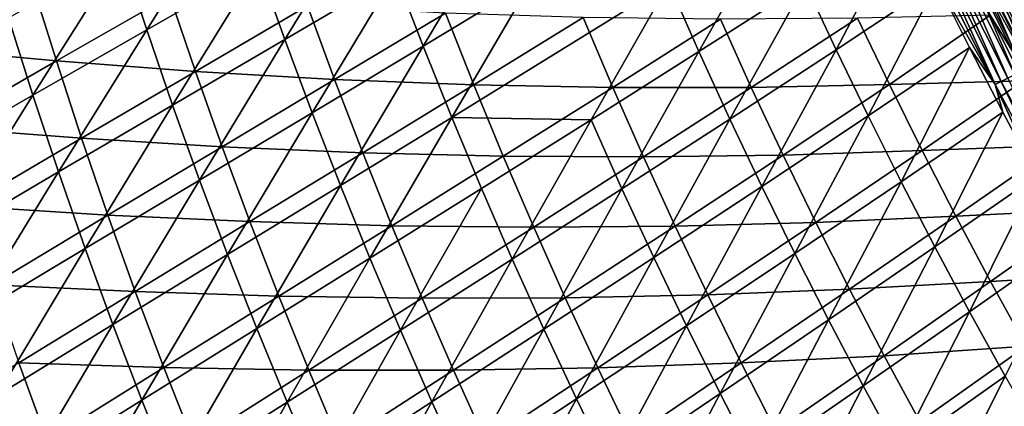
# Model space of a CAD drawing. Header units: metres. Extents: x -1 to 1402, y -1402 to 1.
# Tile 28 of 256: x 169 to 252, y -960 to -927. Entities that reach past the tile are written whole.
import ezdxf

# ---------------------------------------------------------------- set-up
doc = ezdxf.new("R2010")
doc.units = ezdxf.units.M

msp = doc.modelspace()

# ---------------------------------------------------------------- linework, layer by layer
at = {"layer": 'None0'}
for points in [[(179.333206, -928.273132, -309.361603), (177.221405, -921.827698, -309.380676), (186.733368, -916.489746, -337.551514)], [(186.733368, -916.489746, -337.551514), (188.879822, -922.80127, -337.533752), (179.333206, -928.273132, -309.361603)], [(191.117233, -929.08197, -337.516449), (188.879822, -922.80127, -337.533752), (198.281464, -917.389832, -365.794769)], [(191.117233, -929.08197, -337.516449), (198.281464, -917.389832, -365.794769), (200.548721, -923.541443, -365.778687)], [(202.903351, -929.66095, -365.763), (200.548721, -923.541443, -365.778687), (209.835922, -918.042664, -394.127472)], [(212.215256, -924.039185, -394.112701), (202.903351, -929.66095, -365.763), (209.835922, -918.042664, -394.127472)], [(251.09198, -918.631226, -484.660034), (257.578949, -929.884705, -485.854309), (251.7715, -918.306763, -485.763489)], [(256.994751, -930.211792, -489.884979), (251.173462, -918.622131, -489.799591), (252.029587, -918.213196, -490.894867)], [(251.7715, -918.306763, -485.763489), (258.286499, -929.522095, -486.921844), (252.488449, -917.964417, -486.837158)], [(251.7715, -918.306763, -485.763489), (257.578949, -929.884705, -485.854309), (258.286499, -929.522095, -486.921844)], [(257.838898, -929.779053, -490.973816), (252.029587, -918.213196, -490.894867), (252.922577, -917.78656, -491.952881)], [(257.838898, -929.779053, -490.973816), (256.994751, -930.211792, -489.884979), (252.029587, -918.213196, -490.894867)], [(226.425171, -930.105957, -422.509949), (223.862183, -924.292542, -422.522614), (232.893982, -918.598633, -451.005768)], [(235.471619, -924.304626, -450.996155), (226.425171, -930.105957, -422.509949), (232.893982, -918.598633, -451.005768)], [(238.126114, -929.97583, -450.986755), (235.471619, -924.304626, -450.996155), (244.034927, -918.663879, -478.533386)], [(246.722076, -924.226685, -478.605255), (238.126114, -929.97583, -450.986755), (244.034927, -918.663879, -478.533386)], [(249.287476, -919.492676, -481.191132), (255.679428, -930.858032, -482.481415), (249.849014, -919.22467, -482.371826)], [(255.419769, -931.019104, -487.601349), (249.577209, -919.384521, -487.502747), (250.35556, -919.012756, -488.668365)], [(249.849014, -919.22467, -482.371826), (256.274475, -930.553162, -483.632111), (250.450836, -918.937378, -483.528778)], [(249.849014, -919.22467, -482.371826), (255.679428, -930.858032, -482.481415), (256.274475, -930.553162, -483.632111)], [(256.187927, -930.625366, -488.760315), (250.35556, -919.012756, -488.668365), (251.173462, -918.622131, -489.799591)], [(256.187927, -930.625366, -488.760315), (255.419769, -931.019104, -487.601349), (250.35556, -919.012756, -488.668365)], [(250.450836, -918.937378, -483.528778), (256.907959, -930.228577, -484.75708), (251.09198, -918.631226, -484.660034)], [(250.450836, -918.937378, -483.528778), (256.274475, -930.553162, -483.632111), (256.907959, -930.228577, -484.75708)], [(251.09198, -918.631226, -484.660034), (256.907959, -930.228577, -484.75708), (257.578949, -929.884705, -485.854309)], [(256.994751, -930.211792, -489.884979), (256.187927, -930.625366, -488.760315), (251.173462, -918.622131, -489.799591)], [(253.357559, -932.075989, -483.939545), (247.490067, -920.381165, -483.820587), (248.143433, -920.069214, -485.07666)], [(254.003571, -931.744934, -485.188782), (248.143433, -920.069214, -485.07666), (248.839493, -919.736816, -486.304779)], [(254.003571, -931.744934, -485.188782), (253.357559, -932.075989, -483.939545), (248.143433, -920.069214, -485.07666)], [(248.289032, -919.969177, -478.766815), (254.608444, -931.406738, -480.110962), (248.767166, -919.741028, -479.9888)], [(248.289032, -919.969177, -478.766815), (251.253952, -927.022034, -477.615662), (254.134338, -931.649536, -478.895203)], [(254.608444, -931.406738, -480.110962), (248.289032, -919.969177, -478.766815), (254.134338, -931.649536, -478.895203)], [(249.287476, -919.492676, -481.191132), (248.767166, -919.741028, -479.9888), (255.123779, -931.1427, -481.307037)], [(248.767166, -919.741028, -479.9888), (254.608444, -931.406738, -480.110962), (255.123779, -931.1427, -481.307037)], [(254.691299, -931.392517, -486.410126), (248.839493, -919.736816, -486.304779), (249.577209, -919.384521, -487.502747)], [(254.691299, -931.392517, -486.410126), (254.003571, -931.744934, -485.188782), (248.839493, -919.736816, -486.304779)], [(249.287476, -919.492676, -481.191132), (255.123779, -931.1427, -481.307037), (255.679428, -930.858032, -482.481415)], [(255.419769, -931.019104, -487.601349), (254.691299, -931.392517, -486.410126), (249.577209, -919.384521, -487.502747)], [(251.680099, -932.935425, -480.046173), (245.796448, -921.189575, -479.90683), (246.315536, -920.941833, -481.233459)], [(252.194824, -932.671753, -481.366058), (246.315536, -920.941833, -481.233459), (246.880417, -920.67218, -482.538788)], [(252.194824, -932.671753, -481.366058), (251.680099, -932.935425, -480.046173), (246.315536, -920.941833, -481.233459)], [(252.754303, -932.385132, -482.664581), (246.880417, -920.67218, -482.538788), (247.490067, -920.381165, -483.820587)], [(252.754303, -932.385132, -482.664581), (252.194824, -932.671753, -481.366058), (246.880417, -920.67218, -482.538788)], [(253.357559, -932.075989, -483.939545), (252.754303, -932.385132, -482.664581), (247.490067, -920.381165, -483.820587)], [(246.722076, -924.226685, -478.605255), (245.796448, -921.189575, -479.90683), (251.680099, -932.935425, -480.046173)], [(169.638092, -933.830811, -281.277344), (167.561905, -927.247864, -281.297485), (177.221405, -921.827698, -309.380676)], [(169.638092, -933.830811, -281.277344), (177.221405, -921.827698, -309.380676), (179.333206, -928.273132, -309.361603)], [(157.878784, -923.04248, -252.218277), (159.786591, -929.826111, -252.186676), (169.584244, -924.309326, -280.204193)], [(188.879822, -922.80127, -337.533752), (181.539307, -934.687744, -309.343048), (179.333206, -928.273132, -309.361603)], [(181.539307, -934.687744, -309.343048), (188.879822, -922.80127, -337.533752), (191.117233, -929.08197, -337.516449)], [(159.786591, -929.826111, -252.186676), (171.631058, -930.922974, -280.173676), (169.584244, -924.309326, -280.204193)], [(169.584244, -924.309326, -280.204193), (171.631058, -930.922974, -280.173676), (181.313538, -925.374939, -308.278137)], [(193.445328, -935.330444, -337.499664), (191.117233, -929.08197, -337.516449), (200.548721, -923.541443, -365.778687)], [(202.903351, -929.66095, -365.763), (193.445328, -935.330444, -337.499664), (200.548721, -923.541443, -365.778687)], [(205.345047, -935.747009, -365.747772), (202.903351, -929.66095, -365.763), (212.215256, -924.039185, -394.112701)], [(223.862183, -924.292542, -422.522614), (205.345047, -935.747009, -365.747772), (212.215256, -924.039185, -394.112701)], [(217.224991, -935.931335, -394.08429), (205.345047, -935.747009, -365.747772), (223.862183, -924.292542, -422.522614)], [(226.425171, -930.105957, -422.509949), (217.224991, -935.931335, -394.08429), (223.862183, -924.292542, -422.522614)], [(229.068085, -935.884216, -422.497589), (226.425171, -930.105957, -422.509949), (235.471619, -924.304626, -450.996155)], [(238.126114, -929.97583, -450.986755), (229.068085, -935.884216, -422.497589), (235.471619, -924.304626, -450.996155)], [(240.857056, -935.611206, -450.9776), (238.126114, -929.97583, -450.986755), (246.722076, -924.226685, -478.605255)], [(249.487793, -929.765747, -478.674438), (240.857056, -935.611206, -450.9776), (246.722076, -924.226685, -478.605255)], [(249.487793, -929.765747, -478.674438), (246.722076, -924.226685, -478.605255), (251.680099, -932.935425, -480.046173)], [(171.631058, -930.922974, -280.173676), (183.492447, -931.819824, -308.249359), (181.313538, -925.374939, -308.278137)], [(181.313538, -925.374939, -308.278137), (183.492447, -931.819824, -308.249359), (193.057632, -926.22229, -336.438965)], [(183.492447, -931.819824, -308.249359), (195.36116, -932.50116, -336.412476), (193.057632, -926.22229, -336.438965)], [(193.057632, -926.22229, -336.438965), (195.36116, -932.50116, -336.412476), (204.805374, -926.839722, -364.684204)], [(195.36116, -932.50116, -336.412476), (207.225601, -932.956482, -364.660522), (204.805374, -926.839722, -364.684204)], [(204.805374, -926.839722, -364.684204), (207.225601, -932.956482, -364.660522), (216.544022, -927.22052, -393.010773)], [(159.790909, -939.499695, -253.279953), (167.561905, -927.247864, -281.297485), (169.638092, -933.830811, -281.277344)], [(207.225601, -932.956482, -364.660522), (219.072601, -933.180359, -392.99054), (216.544022, -927.22052, -393.010773)], [(216.544022, -927.22052, -393.010773), (219.072601, -933.180359, -392.99054), (228.26059, -927.362061, -421.419006)], [(219.072601, -933.180359, -392.99054), (230.888947, -933.17157, -421.402649), (228.26059, -927.362061, -421.419006)], [(228.26059, -927.362061, -421.419006), (230.888947, -933.17157, -421.402649), (239.941803, -927.266418, -449.911072)], [(230.888947, -933.17157, -421.402649), (242.661087, -932.933594, -449.898346), (239.941803, -927.266418, -449.911072)], [(242.661087, -932.933594, -449.898346), (251.253952, -927.022034, -477.615662), (239.941803, -927.266418, -449.911072)], [(254.107407, -932.604553, -477.678589), (251.253952, -927.022034, -477.615662), (242.661087, -932.933594, -449.898346)], [(251.253952, -927.022034, -477.615662), (254.107407, -932.604553, -477.678589), (254.134338, -931.649536, -478.895203)], [(171.811951, -940.383057, -281.257751), (169.638092, -933.830811, -281.277344), (179.333206, -928.273132, -309.361603)], [(179.333206, -928.273132, -309.361603), (181.539307, -934.687744, -309.343048), (171.811951, -940.383057, -281.257751)], [(183.839493, -941.070129, -309.325012), (181.539307, -934.687744, -309.343048), (191.117233, -929.08197, -337.516449)], [(183.839493, -941.070129, -309.325012), (191.117233, -929.08197, -337.516449), (193.445328, -935.330444, -337.499664)], [(159.786591, -929.826111, -252.186676), (161.79599, -936.580933, -252.155762), (171.631058, -930.922974, -280.173676)], [(195.863861, -941.545349, -337.483368), (193.445328, -935.330444, -337.499664), (202.903351, -929.66095, -365.763)], [(205.345047, -935.747009, -365.747772), (195.863861, -941.545349, -337.483368), (202.903351, -929.66095, -365.763)], [(219.854721, -941.824646, -394.070648), (217.224991, -935.931335, -394.08429), (226.425171, -930.105957, -422.509949)], [(229.068085, -935.884216, -422.497589), (219.854721, -941.824646, -394.070648), (226.425171, -930.105957, -422.509949)], [(231.790543, -941.626221, -422.485565), (229.068085, -935.884216, -422.497589), (238.126114, -929.97583, -450.986755)], [(240.857056, -935.611206, -450.9776), (231.790543, -941.626221, -422.485565), (238.126114, -929.97583, -450.986755)], [(243.664032, -941.209778, -450.968658), (240.857056, -935.611206, -450.9776), (249.487793, -929.765747, -478.674438)], [(252.332123, -935.279724, -478.740845), (243.664032, -941.209778, -450.968658), (249.487793, -929.765747, -478.674438)], [(251.680099, -932.935425, -480.046173), (252.332123, -935.279724, -478.740845), (249.487793, -929.765747, -478.674438)], [(161.79599, -936.580933, -252.155762), (173.776352, -937.506409, -280.14389), (171.631058, -930.922974, -280.173676)], [(171.631058, -930.922974, -280.173676), (173.776352, -937.506409, -280.14389), (183.492447, -931.819824, -308.249359)], [(173.776352, -937.506409, -280.14389), (185.766617, -938.233337, -308.221313), (183.492447, -931.819824, -308.249359)], [(183.492447, -931.819824, -308.249359), (185.766617, -938.233337, -308.221313), (195.36116, -932.50116, -336.412476)], [(185.766617, -938.233337, -308.221313), (197.756607, -938.747498, -336.386658), (195.36116, -932.50116, -336.412476)], [(195.36116, -932.50116, -336.412476), (197.756607, -938.747498, -336.386658), (207.225601, -932.956482, -364.660522)], [(245.458221, -938.564575, -449.886047), (254.107407, -932.604553, -477.678589), (242.661087, -932.933594, -449.898346)], [(257.028595, -938.135864, -477.738586), (254.107407, -932.604553, -477.678589), (245.458221, -938.564575, -449.886047)], [(257.890594, -944.512329, -480.173431), (251.680099, -932.935425, -480.046173), (252.194824, -932.671753, -481.366058)], [(258.400146, -944.232849, -481.487122), (252.194824, -932.671753, -481.366058), (252.754303, -932.385132, -482.664581)], [(258.400146, -944.232849, -481.487122), (257.890594, -944.512329, -480.173431), (252.194824, -932.671753, -481.366058)], [(197.756607, -938.747498, -336.386658), (209.734222, -939.039612, -364.637482), (207.225601, -932.956482, -364.660522)], [(207.225601, -932.956482, -364.660522), (209.734222, -939.039612, -364.637482), (219.072601, -933.180359, -392.99054)], [(209.734222, -939.039612, -364.637482), (221.68605, -939.105591, -392.970947), (219.072601, -933.180359, -392.99054)], [(219.072601, -933.180359, -392.99054), (221.68605, -939.105591, -392.970947), (230.888947, -933.17157, -421.402649)], [(221.68605, -939.105591, -392.970947), (233.598633, -938.945618, -421.386841), (230.888947, -933.17157, -421.402649)], [(230.888947, -933.17157, -421.402649), (233.598633, -938.945618, -421.386841), (242.661087, -932.933594, -449.898346)], [(233.598633, -938.945618, -421.386841), (245.458221, -938.564575, -449.886047), (242.661087, -932.933594, -449.898346)], [(257.890594, -944.512329, -480.173431), (255.241623, -940.742493, -478.804199), (251.680099, -932.935425, -480.046173)], [(255.241623, -940.742493, -478.804199), (252.332123, -935.279724, -478.740845), (251.680099, -932.935425, -480.046173)], [(161.932144, -946.191956, -253.259842), (159.790909, -939.499695, -253.279953), (169.638092, -933.830811, -281.277344)], [(161.932144, -946.191956, -253.259842), (169.638092, -933.830811, -281.277344), (171.811951, -940.383057, -281.257751)], [(181.539307, -934.687744, -309.343048), (174.083344, -946.902893, -281.238678), (171.811951, -940.383057, -281.257751)], [(183.839493, -941.070129, -309.325012), (174.083344, -946.902893, -281.238678), (181.539307, -934.687744, -309.343048)], [(186.233551, -947.418701, -309.307495), (183.839493, -941.070129, -309.325012), (193.445328, -935.330444, -337.499664)], [(193.445328, -935.330444, -337.499664), (195.863861, -941.545349, -337.483368), (186.233551, -947.418701, -309.307495)], [(205.345047, -935.747009, -365.747772), (198.372589, -947.72522, -337.467529), (195.863861, -941.545349, -337.483368)], [(207.87352, -941.798401, -365.732971), (198.372589, -947.72522, -337.467529), (205.345047, -935.747009, -365.747772)], [(217.224991, -935.931335, -394.08429), (207.87352, -941.798401, -365.732971), (205.345047, -935.747009, -365.747772)], [(210.48848, -947.813782, -365.718628), (207.87352, -941.798401, -365.732971), (217.224991, -935.931335, -394.08429)], [(219.854721, -941.824646, -394.070648), (210.48848, -947.813782, -365.718628), (217.224991, -935.931335, -394.08429)], [(222.567261, -947.681274, -394.057404), (219.854721, -941.824646, -394.070648), (229.068085, -935.884216, -422.497589)], [(231.790543, -941.626221, -422.485565), (222.567261, -947.681274, -394.057404), (229.068085, -935.884216, -422.497589)], [(234.592163, -947.330933, -422.473846), (231.790543, -941.626221, -422.485565), (240.857056, -935.611206, -450.9776)], [(243.664032, -941.209778, -450.968658), (234.592163, -947.330933, -422.473846), (240.857056, -935.611206, -450.9776)], [(246.546646, -946.770569, -450.95993), (243.664032, -941.209778, -450.968658), (252.332123, -935.279724, -478.740845)], [(255.241623, -940.742493, -478.804199), (246.546646, -946.770569, -450.95993), (252.332123, -935.279724, -478.740845)], [(161.79599, -936.580933, -252.155762), (163.907318, -943.305359, -252.125565), (173.776352, -937.506409, -280.14389)], [(163.907318, -943.305359, -252.125565), (176.020401, -944.058228, -280.114868), (173.776352, -937.506409, -280.14389)], [(173.776352, -937.506409, -280.14389), (176.020401, -944.058228, -280.114868), (185.766617, -938.233337, -308.221313)], [(176.020401, -944.058228, -280.114868), (188.1362, -944.614075, -308.194), (185.766617, -938.233337, -308.221313)], [(185.766617, -938.233337, -308.221313), (188.1362, -944.614075, -308.194), (197.756607, -938.747498, -336.386658)], [(233.598633, -938.945618, -421.386841), (236.389389, -944.683105, -421.371582), (245.458221, -938.564575, -449.886047)], [(236.389389, -944.683105, -421.371582), (248.332855, -944.158325, -449.874237), (245.458221, -938.564575, -449.886047)], [(248.332855, -944.158325, -449.874237), (257.028595, -938.135864, -477.738586), (245.458221, -938.564575, -449.886047)], [(260.003693, -943.591858, -477.79538), (257.028595, -938.135864, -477.738586), (248.332855, -944.158325, -449.874237)], [(188.1362, -944.614075, -308.194), (200.243927, -944.959839, -336.361572), (197.756607, -938.747498, -336.386658)], [(197.756607, -938.747498, -336.386658), (200.243927, -944.959839, -336.361572), (209.734222, -939.039612, -364.637482)], [(200.243927, -944.959839, -336.361572), (212.3311, -945.087708, -364.615173), (209.734222, -939.039612, -364.637482)], [(209.734222, -939.039612, -364.637482), (212.3311, -945.087708, -364.615173), (221.68605, -939.105591, -392.970947)], [(212.3311, -945.087708, -364.615173), (224.384155, -944.994934, -392.951996), (221.68605, -939.105591, -392.970947)], [(221.68605, -939.105591, -392.970947), (224.384155, -944.994934, -392.951996), (233.598633, -938.945618, -421.386841)], [(224.384155, -944.994934, -392.951996), (236.389389, -944.683105, -421.371582), (233.598633, -938.945618, -421.386841)], [(164.174362, -952.851624, -253.24028), (161.932144, -946.191956, -253.259842), (171.811951, -940.383057, -281.257751)], [(171.811951, -940.383057, -281.257751), (174.083344, -946.902893, -281.238678), (164.174362, -952.851624, -253.24028)], [(176.452087, -953.388672, -281.220154), (174.083344, -946.902893, -281.238678), (183.839493, -941.070129, -309.325012)], [(186.233551, -947.418701, -309.307495), (176.452087, -953.388672, -281.220154), (183.839493, -941.070129, -309.325012)], [(249.504486, -952.292542, -450.951508), (246.546646, -946.770569, -450.95993), (255.241623, -940.742493, -478.804199)], [(258.218658, -946.159546, -478.864502), (249.504486, -952.292542, -450.951508), (255.241623, -940.742493, -478.804199)], [(195.863861, -941.545349, -337.483368), (188.721283, -953.731812, -309.290497), (186.233551, -947.418701, -309.307495)], [(198.372589, -947.72522, -337.467529), (188.721283, -953.731812, -309.290497), (195.863861, -941.545349, -337.483368)], [(200.971252, -953.868652, -337.45224), (198.372589, -947.72522, -337.467529), (207.87352, -941.798401, -365.732971)], [(210.48848, -947.813782, -365.718628), (200.971252, -953.868652, -337.45224), (207.87352, -941.798401, -365.732971)], [(213.189636, -953.791931, -365.704742), (210.48848, -947.813782, -365.718628), (219.854721, -941.824646, -394.070648)], [(222.567261, -947.681274, -394.057404), (213.189636, -953.791931, -365.704742), (219.854721, -941.824646, -394.070648)], [(225.362259, -953.499939, -394.044556), (222.567261, -947.681274, -394.057404), (231.790543, -941.626221, -422.485565)], [(234.592163, -947.330933, -422.473846), (225.362259, -953.499939, -394.044556), (231.790543, -941.626221, -422.485565)], [(237.47261, -952.997314, -422.462494), (234.592163, -947.330933, -422.473846), (243.664032, -941.209778, -450.968658)], [(246.546646, -946.770569, -450.95993), (237.47261, -952.997314, -422.462494), (243.664032, -941.209778, -450.968658)], [(163.907318, -943.305359, -252.125565), (166.120865, -949.997986, -252.09613), (176.020401, -944.058228, -280.114868)], [(251.284637, -949.713867, -449.862885), (260.003693, -943.591858, -477.79538), (248.332855, -944.158325, -449.874237)], [(263.04892, -949.004333, -477.849365), (260.003693, -943.591858, -477.79538), (251.284637, -949.713867, -449.862885)], [(166.120865, -949.997986, -252.09613), (178.363373, -950.576965, -280.086578), (176.020401, -944.058228, -280.114868)], [(176.020401, -944.058228, -280.114868), (178.363373, -950.576965, -280.086578), (188.1362, -944.614075, -308.194)], [(236.389389, -944.683105, -421.371582), (239.26091, -950.382813, -421.356903), (248.332855, -944.158325, -449.874237)], [(239.26091, -950.382813, -421.356903), (251.284637, -949.713867, -449.862885), (248.332855, -944.158325, -449.874237)], [(178.363373, -950.576965, -280.086578), (190.601181, -950.960388, -308.16745), (188.1362, -944.614075, -308.194)], [(188.1362, -944.614075, -308.194), (190.601181, -950.960388, -308.16745), (200.243927, -944.959839, -336.361572)], [(190.601181, -950.960388, -308.16745), (202.823029, -951.136719, -336.33725), (200.243927, -944.959839, -336.361572)], [(200.243927, -944.959839, -336.361572), (202.823029, -951.136719, -336.33725), (212.3311, -945.087708, -364.615173)], [(202.823029, -951.136719, -336.33725), (215.016129, -951.099426, -364.593536), (212.3311, -945.087708, -364.615173)], [(212.3311, -945.087708, -364.615173), (215.016129, -951.099426, -364.593536), (224.384155, -944.994934, -392.951996)], [(215.016129, -951.099426, -364.593536), (227.166718, -950.847107, -392.933655), (224.384155, -944.994934, -392.951996)], [(224.384155, -944.994934, -392.951996), (227.166718, -950.847107, -392.933655), (236.389389, -944.683105, -421.371582)], [(227.166718, -950.847107, -392.933655), (239.26091, -950.382813, -421.356903), (236.389389, -944.683105, -421.371582)], [(174.083344, -946.902893, -281.238678), (166.517456, -959.47699, -253.221237), (164.174362, -952.851624, -253.24028)], [(174.083344, -946.902893, -281.238678), (176.452087, -953.388672, -281.220154), (166.517456, -959.47699, -253.221237)], [(240.431473, -958.624207, -422.451508), (237.47261, -952.997314, -422.462494), (246.546646, -946.770569, -450.95993)], [(249.504486, -952.292542, -450.951508), (240.431473, -958.624207, -422.451508), (246.546646, -946.770569, -450.95993)], [(252.53714, -957.774719, -450.943329), (249.504486, -952.292542, -450.951508), (258.218658, -946.159546, -478.864502)], [(186.233551, -947.418701, -309.307495), (178.918045, -959.838684, -281.202148), (176.452087, -953.388672, -281.220154)], [(188.721283, -953.731812, -309.290497), (178.918045, -959.838684, -281.202148), (186.233551, -947.418701, -309.307495)], [(191.302475, -960.008118, -309.274078), (188.721283, -953.731812, -309.290497), (198.372589, -947.72522, -337.467529)], [(200.971252, -953.868652, -337.45224), (191.302475, -960.008118, -309.274078), (198.372589, -947.72522, -337.467529)], [(203.659607, -959.974243, -337.437439), (200.971252, -953.868652, -337.45224), (210.48848, -947.813782, -365.718628)], [(213.189636, -953.791931, -365.704742), (203.659607, -959.974243, -337.437439), (210.48848, -947.813782, -365.718628)], [(215.9767, -959.731506, -365.691315), (213.189636, -953.791931, -365.704742), (222.567261, -947.681274, -394.057404)], [(225.362259, -953.499939, -394.044556), (215.9767, -959.731506, -365.691315), (222.567261, -947.681274, -394.057404)], [(228.23941, -959.279602, -394.032135), (225.362259, -953.499939, -394.044556), (234.592163, -947.330933, -422.473846)], [(237.47261, -952.997314, -422.462494), (228.23941, -959.279602, -394.032135), (234.592163, -947.330933, -422.473846)], [(254.313171, -955.230042, -449.85199), (263.04892, -949.004333, -477.849365), (251.284637, -949.713867, -449.862885)], [(166.120865, -949.997986, -252.09613), (168.436905, -956.657166, -252.067444), (178.363373, -950.576965, -280.086578)], [(239.26091, -950.382813, -421.356903), (242.21286, -956.043701, -421.342773), (251.284637, -949.713867, -449.862885)], [(242.21286, -956.043701, -421.342773), (254.313171, -955.230042, -449.85199), (251.284637, -949.713867, -449.862885)], [(168.436905, -956.657166, -252.067444), (180.805344, -957.060852, -280.059052), (178.363373, -950.576965, -280.086578)], [(178.363373, -950.576965, -280.086578), (180.805344, -957.060852, -280.059052), (190.601181, -950.960388, -308.16745)], [(180.805344, -957.060852, -280.059052), (193.161545, -957.270752, -308.141663), (190.601181, -950.960388, -308.16745)], [(190.601181, -950.960388, -308.16745), (193.161545, -957.270752, -308.141663), (202.823029, -951.136719, -336.33725)], [(193.161545, -957.270752, -308.141663), (205.493835, -957.27655, -336.31366), (202.823029, -951.136719, -336.33725)], [(202.823029, -951.136719, -336.33725), (205.493835, -957.27655, -336.31366), (215.016129, -951.099426, -364.593536)], [(205.493835, -957.27655, -336.31366), (217.789139, -957.073303, -364.572662), (215.016129, -951.099426, -364.593536)], [(215.016129, -951.099426, -364.593536), (217.789139, -957.073303, -364.572662), (227.166718, -950.847107, -392.933655)], [(217.789139, -957.073303, -364.572662), (230.033463, -956.66095, -392.916016), (227.166718, -950.847107, -392.933655)], [(227.166718, -950.847107, -392.933655), (230.033463, -956.66095, -392.916016), (239.26091, -950.382813, -421.356903)], [(230.033463, -956.66095, -392.916016), (242.21286, -956.043701, -421.342773), (239.26091, -950.382813, -421.356903)], [(243.46843, -964.210571, -422.440887), (240.431473, -958.624207, -422.451508), (249.504486, -952.292542, -450.951508)], [(252.53714, -957.774719, -450.943329), (243.46843, -964.210571, -422.440887), (249.504486, -952.292542, -450.951508)], [(176.452087, -953.388672, -281.220154), (168.961304, -966.066223, -253.202774), (166.517456, -959.47699, -253.221237)], [(178.918045, -959.838684, -281.202148), (168.961304, -966.066223, -253.202774), (176.452087, -953.388672, -281.220154)], [(218.849365, -965.631287, -365.678375), (215.9767, -959.731506, -365.691315), (225.362259, -953.499939, -394.044556)], [(228.23941, -959.279602, -394.032135), (218.849365, -965.631287, -365.678375), (225.362259, -953.499939, -394.044556)], [(231.19838, -965.019043, -394.020142), (228.23941, -959.279602, -394.032135), (237.47261, -952.997314, -422.462494)], [(240.431473, -958.624207, -422.451508), (231.19838, -965.019043, -394.020142), (237.47261, -952.997314, -422.462494)], [(181.481033, -966.251282, -281.184753), (178.918045, -959.838684, -281.202148), (188.721283, -953.731812, -309.290497)], [(191.302475, -960.008118, -309.274078), (181.481033, -966.251282, -281.184753), (188.721283, -953.731812, -309.290497)], [(193.976929, -966.245911, -309.258179), (191.302475, -960.008118, -309.274078), (200.971252, -953.868652, -337.45224)], [(203.659607, -959.974243, -337.437439), (193.976929, -966.245911, -309.258179), (200.971252, -953.868652, -337.45224)], [(206.437393, -966.040649, -337.423126), (203.659607, -959.974243, -337.437439), (213.189636, -953.791931, -365.704742)], [(215.9767, -959.731506, -365.691315), (206.437393, -966.040649, -337.423126), (213.189636, -953.791931, -365.704742)], [(242.21286, -956.043701, -421.342773), (245.244904, -961.66449, -421.329224), (254.313171, -955.230042, -449.85199)], [(245.244904, -961.66449, -421.329224), (257.418091, -960.705872, -449.841583), (254.313171, -955.230042, -449.85199)], [(230.033463, -956.66095, -392.916016), (232.9841, -962.43512, -392.899017), (242.21286, -956.043701, -421.342773)], [(232.9841, -962.43512, -392.899017), (245.244904, -961.66449, -421.329224), (242.21286, -956.043701, -421.342773)], [(158.355682, -962.875549, -224.139771), (170.855545, -963.281006, -252.039536), (168.436905, -956.657166, -252.067444)], [(168.436905, -956.657166, -252.067444), (170.855545, -963.281006, -252.039536), (180.805344, -957.060852, -280.059052)], [(170.855545, -963.281006, -252.039536), (183.346344, -963.508179, -280.032349), (180.805344, -957.060852, -280.059052)], [(180.805344, -957.060852, -280.059052), (183.346344, -963.508179, -280.032349), (193.161545, -957.270752, -308.141663)], [(217.789139, -957.073303, -364.572662), (220.649872, -963.008057, -364.55249), (230.033463, -956.66095, -392.916016)], [(220.649872, -963.008057, -364.55249), (232.9841, -962.43512, -392.899017), (230.033463, -956.66095, -392.916016)], [(183.346344, -963.508179, -280.032349), (195.817276, -963.543396, -308.116699), (193.161545, -957.270752, -308.141663)], [(193.161545, -957.270752, -308.141663), (195.817276, -963.543396, -308.116699), (205.493835, -957.27655, -336.31366)], [(195.817276, -963.543396, -308.116699), (208.256241, -963.377869, -336.290863), (205.493835, -957.27655, -336.31366)], [(205.493835, -957.27655, -336.31366), (208.256241, -963.377869, -336.290863), (217.789139, -957.073303, -364.572662)], [(208.256241, -963.377869, -336.290863), (220.649872, -963.008057, -364.55249), (217.789139, -957.073303, -364.572662)], [(246.583069, -969.755371, -422.430664), (243.46843, -964.210571, -422.440887), (252.53714, -957.774719, -450.943329)], [(255.644226, -963.216187, -450.935455), (246.583069, -969.755371, -422.430664), (252.53714, -957.774719, -450.943329)], [(234.238815, -970.717102, -394.008606), (231.19838, -965.019043, -394.020142), (240.431473, -958.624207, -422.451508)], [(243.46843, -964.210571, -422.440887), (234.238815, -970.717102, -394.008606), (240.431473, -958.624207, -422.451508)], [(168.961304, -966.066223, -253.202774), (158.849823, -972.434631, -225.293427), (166.517456, -959.47699, -253.221237)], [(221.807358, -971.48999, -365.665894), (218.849365, -965.631287, -365.678375), (228.23941, -959.279602, -394.032135)], [(231.19838, -965.019043, -394.020142), (221.807358, -971.48999, -365.665894), (228.23941, -959.279602, -394.032135)], [(171.505798, -972.617371, -253.18486), (168.961304, -966.066223, -253.202774), (178.918045, -959.838684, -281.202148)], [(181.481033, -966.251282, -281.184753), (171.505798, -972.617371, -253.18486), (178.918045, -959.838684, -281.202148)], [(184.1409, -972.624695, -281.167877), (181.481033, -966.251282, -281.184753), (191.302475, -960.008118, -309.274078)], [(193.976929, -966.245911, -309.258179), (184.1409, -972.624695, -281.167877), (191.302475, -960.008118, -309.274078)], [(196.744446, -972.443665, -309.242828), (193.976929, -966.245911, -309.258179), (203.659607, -959.974243, -337.437439)], [(206.437393, -966.040649, -337.423126), (196.744446, -972.443665, -309.242828), (203.659607, -959.974243, -337.437439)], [(209.304367, -972.066345, -337.409363), (206.437393, -966.040649, -337.423126), (215.9767, -959.731506, -365.691315)], [(218.849365, -965.631287, -365.678375), (209.304367, -972.066345, -337.409363), (215.9767, -959.731506, -365.691315)]]:
    msp.add_3dface(points, dxfattribs=at)
at = {"layer": 'None01'}
for points in [[(229.878082, -482.175842, -521.977783), (444.878021, -704.354675, -521.977783), (816.776855, -1069.074585, -521.977783)], [(816.776855, -1069.074585, -541.977783), (229.878082, -482.175842, -541.977783), (816.776855, -1069.074585, -521.977783)], [(229.878082, -482.175842, -541.977783), (229.878082, -482.175842, -521.977783), (816.776855, -1069.074585, -521.977783)], [(816.776855, -1069.074585, -541.977783), (444.878021, -704.354675, -541.977783), (229.878082, -482.175842, -541.977783)], [(802.634766, -1083.216797, -521.977783), (439.14267, -712.545654, -521.977783), (215.735947, -496.317963, -521.977783)], [(215.735947, -496.317963, -521.977783), (215.735947, -496.317963, -541.977783), (802.634766, -1083.216797, -521.977783)], [(215.735947, -496.317963, -541.977783), (802.634766, -1083.216797, -541.977783), (802.634766, -1083.216797, -521.977783)], [(439.14267, -712.545654, -541.977783), (802.634766, -1083.216797, -541.977783), (215.735947, -496.317963, -541.977783)]]:
    msp.add_3dface(points, dxfattribs=at)

doc.saveas('drawing.dxf')
